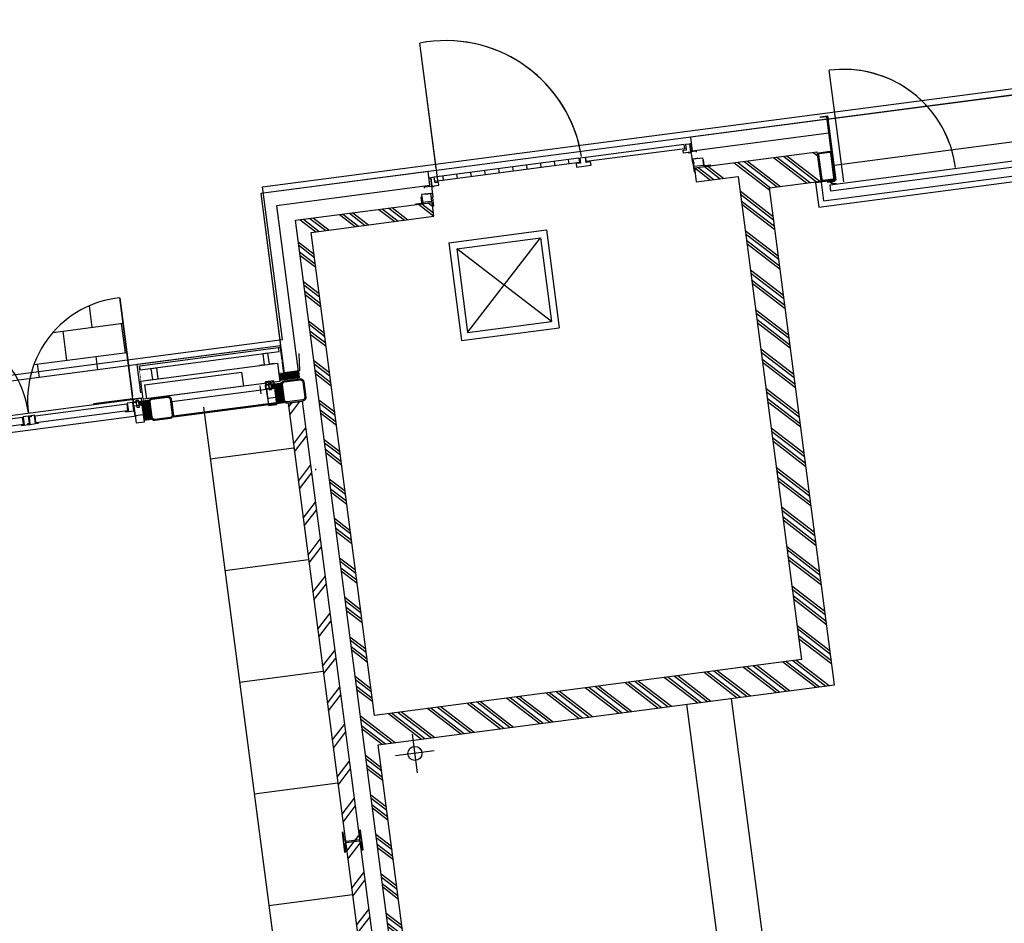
# Model space of a CAD drawing. Header units: metres. Extents: x 118125 to 118320, y 454784 to 455719.
# Tile 19 of 28: x 118272.47 to 118279.45, y 455193.33 to 455199.73. Entities that reach past the tile are written whole.
import ezdxf

# ---------------------------------------------------------------- set-up
doc = ezdxf.new("R2010")
doc.units = ezdxf.units.M
doc.header["$LTSCALE"] = 0.5
for name, color, linetype in [('28HH2-D2_STAALPROFIEL', 6, 'Continuous'), ('_gebouwen', 7, 'Continuous'), ('ZU_N_D_EB00--F-METSELWERK~-_-----', 7, 'Continuous')]:
    doc.layers.add(name, color=color, linetype=linetype)

# ---------------------------------------------------------------- blocks, each defined once
blk = doc.blocks.new('GZH404')
at = {"layer": '28HH2-D2_STAALPROFIEL'}
blk.add_lwpolyline([(0, 0), (40, 0), (40, 1, 0.4142135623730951), (37, 4), (10, 4, -0.4142135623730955), (4, 10, -1), (4, 10), (4, 37, 0.4142135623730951), (1, 40), (0, 40), (0, 0)], format="xyb", dxfattribs=at)
blk = doc.blocks.new('A$C06DD79C7')
at = {"layer": 'ZU_N_D_EB00--F-METSELWERK~-_-----'}
h = blk.add_hatch(dxfattribs=at)
h.set_pattern_fill('T,_O', color=256, scale=60, angle=89.99999999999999)
h.set_pattern_definition([(135, (12374.99999999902, -15691.07942050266), (-132.5825214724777, -132.5825214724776), [])])
h.paths.add_polyline_path([(8319.999999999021, -18502.15884100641), (8319.999999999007, -17849.99999999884), (16639.99999999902, -17849.99999999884), (16639.99999999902, -17749.99999999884), (8319.999999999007, -17749.99999999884), (8319.999999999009, -12879.9999999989), (8109.999999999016, -12879.9999999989), (8109.999999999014, -18502.15884100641)])
h = blk.add_hatch(dxfattribs=at)
h.set_pattern_fill('ANSI31', color=256, scale=100, angle=-90.00000000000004, style=0)
h.set_pattern_definition([(224.9999999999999, (41716.53653237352, -20625.13502828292), (-8.838834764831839, 8.838834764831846), [])])
h.paths.add_polyline_path([(16652.99999999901, -16720.36441090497), (16652.99999999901, -16770.29126614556), (16756.06679853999, -16770.29126614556), (16756.06679853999, -16720.36441090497)])
h = blk.add_hatch(dxfattribs=at)
h.set_pattern_fill('ANSI31', color=256, scale=50, angle=44.99999999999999, style=0)
h.set_pattern_definition([(90, (41716.53653237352, -20625.13502828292), (6.249999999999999, -5.81242994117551e-16), [])])
h.paths.add_polyline_path([(16788.12733505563, -16698.37673852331), (16788.12733505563, -16763.33571714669), (16765.81163629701, -16763.33571714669), (16765.81163629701, -16698.37673852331)])
h = blk.add_hatch(dxfattribs=at)
h.set_pattern_fill('ANSI37', color=256, scale=20, angle=-90.00000000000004, style=0)
h.set_pattern_definition([(224.9999999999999, (41716.53653237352, -20620.13502828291), (-1.767766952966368, 1.767766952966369), []), (134.9999999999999, (41716.53653237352, -20620.13502828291), (1.767766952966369, 1.767766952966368), [])])
h.paths.add_polyline_path([(16788.12733505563, -16763.33571714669), (16788.12733505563, -16769.70540061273), (16765.81055938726, -16769.70540061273), (16765.81055938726, -16763.33571714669)])
h = blk.add_hatch(dxfattribs=at)
h.set_pattern_fill('ANSI31', color=256, scale=100, angle=-90.00000000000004, style=0)
h.set_pattern_definition([(224.9999999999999, (41716.53653237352, -21574.8437621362), (-8.838834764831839, 8.838834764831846), [])])
h.paths.add_polyline_path([(16652.99999999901, -17670.07314475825), (16652.99999999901, -17719.99999999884), (16756.06679853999, -17719.99999999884), (16756.06679853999, -17670.07314475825)])
h = blk.add_hatch(dxfattribs=at)
h.set_pattern_fill('ANSI31', color=256, scale=50, angle=44.99999999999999, style=0)
h.set_pattern_definition([(90, (41716.53653237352, -21574.8437621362), (6.249999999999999, -5.81242994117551e-16), [])])
h.paths.add_polyline_path([(16788.12733505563, -17648.0854723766), (16788.12733505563, -17713.04445099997), (16765.81163629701, -17713.04445099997), (16765.81163629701, -17648.0854723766)])
h = blk.add_hatch(dxfattribs=at)
h.set_pattern_fill('ANSI37', color=256, scale=20, angle=-90.00000000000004, style=0)
h.set_pattern_definition([(224.9999999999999, (41716.53653237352, -21569.84376213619), (-1.767766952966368, 1.767766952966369), []), (134.9999999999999, (41716.53653237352, -21569.84376213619), (1.767766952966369, 1.767766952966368), [])])
h.paths.add_polyline_path([(16788.12733505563, -17713.04445099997), (16788.12733505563, -17719.41413446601), (16765.81055938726, -17719.41413446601), (16765.81055938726, -17713.04445099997)])
h = blk.add_hatch(dxfattribs=at)
h.set_pattern_fill('ANSI31', color=256, scale=100, angle=180, style=0)
h.set_pattern_definition([(225, (39279.51062827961, -12174.61790978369), (8.838834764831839, -8.838834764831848), [])])
h.paths.add_polyline_path([(16808.09139610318, -17713.32170416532), (16808.09139610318, -17853.27109424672), (16851.63458645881, -17853.27109424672), (16851.63458645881, -17713.32170416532)])
h = blk.add_hatch(dxfattribs=at)
h.set_pattern_fill('10300013,O', color=256, scale=100000, angle=269.9999999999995)
h.set_pattern_definition([(44.9999999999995, (12759.72175998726, -19839.99999999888), (-141.4213562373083, 141.4213562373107), []), (44.9999999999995, (12759.72175998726, -19769.28999999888), (-141.4213562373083, 141.4213562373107), [])])
h.paths.add_polyline_path([(11149.99999999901, -20599.99999999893), (11149.99999999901, -18069.99999999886), (14149.99999999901, -18069.99999999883), (14149.99999999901, -21339.99999999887), (17709.99999999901, -21339.9999999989), (17709.99999999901, -21709.99999999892), (17919.99999999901, -21709.9999999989), (17919.99999999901, -20829.9999999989), (17819.99999999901, -20829.9999999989), (17819.99999999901, -21129.9999999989), (14359.99999999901, -21129.99999999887), (14359.99999999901, -18069.99999999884), (17819.99999999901, -18069.99999999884), (17819.99999999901, -18949.9999999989), (17919.99999999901, -18949.9999999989), (17919.99999999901, -17969.99999999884), (8319.999999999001, -17969.99999999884), (8319.999999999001, -18069.99999999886), (10939.99999999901, -18069.99999999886), (10939.99999999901, -20389.99999999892), (7599.443519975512, -20389.99999999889), (7599.443519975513, -20599.9999999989)])
for p, q in [((16809.99999999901, -15112.22266807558), (16809.99999999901, -16670.29126614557)), ((16689.99999999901, -15172.22266807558), (16689.99999999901, -16670.29126614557)), ((16736.2683317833, -15894.80751519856), (16728.2683317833, -15894.80751519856)), ((16733.26833178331, -15898.35860720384), (16728.26833178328, -15898.35860720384)), ((16728.26833178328, -15898.35860720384), (16728.2683317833, -15911.36488776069)), ((16728.2683317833, -15911.36488776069), (16728.2683317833, -15951.36488776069)), ((16728.2683317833, -15951.36488776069), (16788.2683317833, -15951.36488776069)), ((16728.2683317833, -15971.36488776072), (16728.2683317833, -15951.36488776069)), ((16730.2683317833, -15900.35860720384), (16733.26833178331, -15900.35860720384)), ((16730.2683317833, -15911.36488776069), (16730.2683317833, -15900.35860720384)), ((16780.2683317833, -15911.36488776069), (16730.2683317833, -15911.36488776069)), ((16730.2683317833, -15951.36488776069), (16730.26833178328, -15969.36488776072)), ((16733.26833178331, -15900.35860720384), (16733.26833178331, -15898.35860720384)), ((16736.2683317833, -15894.80751519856), (16736.2683317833, -15909.21764453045)), ((16736.2683317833, -15909.21764453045), (16786.2683317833, -15909.21764453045)), ((16780.2683317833, -15926.36488776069), (16780.2683317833, -15911.36488776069)), ((16788.2683317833, -15926.36488776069), (16780.2683317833, -15926.36488776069)), ((16786.2683317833, -15909.21764453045), (16786.2683317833, -15920.2239250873)), ((16788.2683317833, -15951.36488776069), (16788.2683317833, -15926.36488776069)), ((16733.26833178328, -15971.36488776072), (16728.2683317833, -15971.36488776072)), ((16730.26833178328, -15969.36488776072), (16733.26833178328, -15969.36488776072)), ((16733.26833178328, -15969.36488776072), (16733.26833178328, -15971.36488776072)), ((16812.99999999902, -16660.29126614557), (16812.99999999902, -16377.29566939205)), ((16788.2683317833, -16616.54798865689), (16730.2683317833, -16616.54798865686)), ((16809.99999999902, -16660.29126614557), (17536.22742648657, -16660.29126614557)), ((17536.22742648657, -16660.29126614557), (16830.7707655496, -16660.29126614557)), ((16848.46967020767, -16722.5340344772), (17050.0082408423, -16722.5340344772)), ((17049.99999999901, -17748.09005594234), (17049.99999999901, -16722.5340344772)), ((16899.99999999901, -16754.77049491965), (16799.99999999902, -16754.77049491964)), ((17009.99999999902, -16738.71625145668), (17040.0082408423, -16738.71625145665)), ((17009.99999999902, -16738.71625145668), (17009.99999999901, -17733.90783896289)), ((17039.99999999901, -16738.71625145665), (17039.99999999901, -17749.99999999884)), ((17039.99999999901, -16738.71625145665), (17039.99999999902, -17733.90783896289)), ((16644.99999999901, -17722.74359603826), (16644.99999999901, -16931.27202825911)), ((16654.99999999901, -16931.2720282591), (16644.99999999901, -16931.2720282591)), ((16754.99999999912, -16930.29126614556), (16654.99999999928, -16930.29126614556)), ((16654.99999999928, -16930.29126614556), (16654.99999999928, -17719.99999999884)), ((16654.99999999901, -16931.2720282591), (16654.99999999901, -17722.74359603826)), ((16754.99999999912, -17719.99999999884), (16754.99999999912, -16930.29126614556)), ((16689.99999999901, -17149.99999999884), (8319.999999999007, -17149.99999999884)), ((13119.99999999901, -17149.99999999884), (13119.99999999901, -17749.99999999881)), ((13919.99999999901, -17149.99999999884), (13919.99999999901, -17749.99999999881)), ((14719.99999999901, -17149.99999999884), (14719.99999999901, -17749.99999999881)), ((15519.99999999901, -17149.99999999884), (15519.99999999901, -17749.99999999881)), ((16319.99999999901, -17149.99999999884), (16319.99999999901, -17749.99999999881)), ((16788.2683317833, -17566.25672251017), (16730.2683317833, -17566.25672251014)), ((16639.99999999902, -17749.99999999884), (8319.999999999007, -17749.99999999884)), ((16639.99999999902, -17749.99999999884), (16639.99999999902, -17849.99999999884)), ((16654.99999999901, -17722.74359603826), (16644.99999999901, -17722.74359603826)), ((16654.99999999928, -17719.99999999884), (16754.99999999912, -17719.99999999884)), ((18139.99999999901, -17749.99999999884), (16851.63458645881, -17749.99999999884)), ((16851.63458645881, -17749.99999999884), (16851.63458645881, -17849.99999999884)), ((16855.96303477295, -17858.71420082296), (16856.34084900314, -17746.77214753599)), ((16856.34084900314, -17746.77214753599), (16934.32997593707, -17747.7671680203)), ((16949.99175915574, -17748.09005594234), (17054.99999999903, -17748.09005594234)), ((17009.99999999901, -17733.90783896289), (17039.99999999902, -17733.90783896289)), ((18139.99999999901, -18949.9999999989), (18139.99999999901, -17749.99999999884)), ((16639.99999999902, -17849.99999999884), (8319.999999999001, -17849.99999999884)), ((16152.09197311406, -17880.98076211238), (16142.09197311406, -17880.98076211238)), ((18039.99999999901, -17849.99999999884), (16851.63458645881, -17849.99999999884)), ((16979.17334114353, -17871.48959311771), (16855.96303477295, -17858.71420082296)), ((18039.99999999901, -18949.9999999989), (18039.99999999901, -17849.99999999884)), ((8319.999999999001, -17969.99999999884), (17919.99999999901, -17969.99999999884)), ((17919.99999999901, -17969.99999999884), (17919.99999999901, -18949.9999999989)), ((11149.99999999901, -18069.99999999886), (14149.99999999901, -18069.99999999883)), ((14149.99999999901, -18069.99999999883), (14149.99999999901, -21339.99999999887)), ((14359.99999999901, -21129.99999999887), (14359.99999999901, -18069.99999999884)), ((14359.99999999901, -18069.99999999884), (17819.99999999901, -18069.99999999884)), ((17819.99999999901, -18069.99999999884), (17819.99999999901, -18949.9999999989)), ((14055.00000058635, -18458.46206021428), (14055.00000058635, -18181.53793978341)), ((13916.53794037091, -18319.99999999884), (14193.46206080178, -18319.99999999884)), ((17819.99999999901, -18949.9999999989), (17919.99999999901, -18949.9999999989)), ((17892.01617190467, -18956.56501479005), (17892.01617190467, -18949.9999999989)), ((17954.99999999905, -18956.56501479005), (17892.01617190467, -18956.56501479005)), ((17954.99999999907, -18949.9999999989), (17954.99999999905, -18959.9999999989)), ((17960.5489360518, -18949.9999999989), (17954.99999999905, -18949.9999999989)), ((18094.99999999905, -18959.9999999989), (17954.99999999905, -18959.9999999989)), ((17984.25101831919, -18910.13820555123), (17984.25101831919, -18959.9999999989)), ((17991.9940670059, -18910.13820555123), (17984.25101831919, -18910.13820555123)), ((18028.00593299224, -18910.13820555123), (18035.74898167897, -18910.13820555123)), ((18029.99999999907, -18959.9999999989), (18029.99999999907, -18979.9999999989)), ((18035.74898167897, -18910.13820555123), (18035.74898167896, -18959.9999999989)), ((18039.99999999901, -18949.9999999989), (18139.99999999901, -18949.9999999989)), ((18089.45106394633, -18949.9999999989), (18094.99999999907, -18949.9999999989)), ((18094.99999999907, -18949.9999999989), (18094.99999999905, -18959.9999999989)), ((17619.99999999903, -19029.999999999), (16919.99999999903, -19029.999999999)), ((16919.99999999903, -19029.999999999), (16919.99999999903, -19729.999999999)), ((17619.99999999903, -19029.999999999), (17619.99999999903, -19729.999999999)), ((18034.58649656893, -18963.52308419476), (18034.58649656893, -19013.52308419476)), ((18094.58649656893, -18963.52308419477), (18034.58649656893, -18963.52308419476)), ((18034.58649656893, -19013.52308419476), (18054.58649656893, -19013.52308419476)), ((18054.58649656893, -18988.52308419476), (18094.58649656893, -18988.52308419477)), ((18054.58649656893, -19013.52308419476), (18054.58649656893, -18988.52308419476)), ((18064.5864965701, -20024.9999999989), (18064.5864965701, -18987.52308419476)), ((18064.5864965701, -18987.52308419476), (18094.5864965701, -18987.52308419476)), ((18094.58649656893, -18988.52308419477), (18094.58649656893, -18963.52308419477)), ((18094.5864965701, -20024.9999999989), (18094.5864965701, -18987.52308419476)), ((18155.3384342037, -19009.9999999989), (19053.19863341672, -19009.9999999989)), ((16969.99999999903, -19079.999999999), (17569.99999999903, -19679.999999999)), ((16969.99999999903, -19679.999999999), (17569.99999999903, -19079.999999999)), ((17569.99999999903, -19079.999999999), (16969.99999999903, -19079.999999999)), ((16969.99999999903, -19079.999999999), (16969.99999999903, -19679.999999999)), ((17569.99999999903, -19079.999999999), (17569.99999999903, -19679.999999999)), ((18094.5864965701, -19048.55321832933), (18064.5864965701, -19048.55321832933)), ((18094.5864965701, -19148.55321832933), (18064.5864965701, -19148.55321832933)), ((18094.5864965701, -19248.55321832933), (18064.5864965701, -19248.55321832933)), ((18094.5864965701, -19348.55321832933), (18064.5864965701, -19348.55321832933)), ((18094.5864965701, -19448.55321832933), (18064.5864965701, -19448.55321832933)), ((18094.5864965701, -19548.55321832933), (18064.5864965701, -19548.55321832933)), ((18094.5864965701, -19648.55321832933), (18064.5864965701, -19648.55321832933)), ((17619.99999999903, -19729.999999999), (16919.99999999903, -19729.999999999)), ((17569.99999999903, -19679.999999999), (16969.99999999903, -19679.999999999)), ((18094.5864965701, -19748.55321832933), (18064.5864965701, -19748.55321832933)), ((18094.5864965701, -19848.55321832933), (18064.5864965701, -19848.55321832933)), ((18059.5864965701, -19999.9999999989), (18034.5864965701, -19999.9999999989)), ((18034.5864965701, -19999.9999999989), (18034.5864965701, -20103.9999999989)), ((18059.5864965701, -20031.9999999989), (18059.5864965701, -19999.9999999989)), ((18094.5864965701, -19948.55321832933), (18064.5864965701, -19948.55321832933)), ((18094.5864965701, -20031.9999999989), (18059.5864965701, -20031.9999999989)), ((18059.5864965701, -20071.9999999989), (18094.5864965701, -20071.9999999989)), ((18059.5864965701, -20103.9999999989), (18059.5864965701, -20071.9999999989)), ((18094.5864965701, -20024.9999999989), (18064.5864965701, -20024.9999999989)), ((18064.58649657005, -20073.9999999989), (18094.58649657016, -20073.9999999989)), ((18064.58649657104, -20780.30374233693), (18064.58649657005, -20073.9999999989)), ((18094.5864965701, -20071.9999999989), (18094.5864965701, -20031.9999999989)), ((18094.5864965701, -20071.9999999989), (18094.5864965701, -20073.9999999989)), ((18094.58649657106, -20780.30374233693), (18094.58649657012, -20073.9999999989)), ((18034.5864965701, -20103.9999999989), (18059.5864965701, -20103.9999999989)), ((14149.99999999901, -20279.99999999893), (11149.99999999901, -20279.9999999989)), ((18034.58649657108, -20816.47691580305), (18034.58649657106, -20766.47691580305)), ((18034.58649657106, -20766.47691580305), (18054.58649657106, -20766.47691580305)), ((18054.58649657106, -20766.47691580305), (18054.58649657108, -20791.47691580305)), ((18064.58649657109, -20780.30374233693), (18094.58649657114, -20780.30374233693)), ((17919.99999999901, -20829.9999999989), (17819.99999999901, -20829.9999999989)), ((17819.99999999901, -20829.9999999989), (17819.99999999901, -21129.9999999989)), ((17954.99999999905, -20823.43498520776), (17892.01617190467, -20823.43498520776)), ((17892.01617190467, -20823.43498520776), (17892.01617190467, -20829.99999999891)), ((17919.99999999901, -20829.9999999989), (17919.99999999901, -21709.9999999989)), ((17955.00000000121, -20829.9999999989), (17955.00000000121, -20819.9999999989)), ((18095.00000000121, -20819.9999999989), (17955.00000000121, -20819.9999999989)), ((17960.54893605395, -20829.9999999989), (17955.00000000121, -20829.9999999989)), ((17984.25101832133, -20859.86179444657), (17984.25101832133, -20819.9999999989)), ((18030.00000000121, -20819.9999999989), (18030.00000000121, -20799.9999999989)), ((18094.58649657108, -20816.47691580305), (18034.58649657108, -20816.47691580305)), ((18035.74898168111, -20859.86179444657), (18035.74898168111, -20819.9999999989)), ((18139.99999999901, -20829.9999999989), (18039.99999999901, -20829.9999999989)), ((18039.99999999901, -21809.99999999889), (18039.99999999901, -20829.9999999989)), ((18054.58649657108, -20791.47691580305), (18094.58649657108, -20791.47691580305)), ((18089.45106394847, -20829.9999999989), (18095.00000000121, -20829.9999999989)), ((18094.58649657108, -20791.47691580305), (18094.58649657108, -20816.47691580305)), ((18095.00000000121, -20829.9999999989), (18095.00000000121, -20819.9999999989)), ((18139.99999999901, -21809.99999999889), (18139.99999999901, -20829.9999999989)), ((17991.99406700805, -20859.86179444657), (17984.25101832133, -20859.86179444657)), ((18028.00593299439, -20859.86179444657), (18035.74898168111, -20859.86179444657)), ((17819.99999999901, -21129.9999999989), (14359.99999999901, -21129.99999999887)), ((14149.99999999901, -21339.99999999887), (17709.99999999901, -21339.9999999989)), ((17709.99999999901, -21339.9999999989), (17709.99999999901, -21709.99999999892)), ((17703.99999999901, -21669.99999999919), (17528.99992117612, -21669.99999999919)), ((17528.99992117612, -21669.99999999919), (17528.99992117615, -26029.9999999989)), ((17703.99999999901, -21709.99999999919), (17703.99999999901, -21669.99999999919)), ((17703.99999999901, -21709.99999999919), (17568.99992117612, -21709.99999999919)), ((17568.99992117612, -21709.99999999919), (17568.99992117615, -25989.9999999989)), ((17709.99999999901, -21709.99999999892), (17919.99999999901, -21709.9999999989)), ((17809.99992014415, -21800.00000111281), (17809.99992014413, -25889.9999999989)), ((18039.99999999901, -21809.99999999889), (18139.99999999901, -21809.99999999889)), ((18139.99999999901, -21809.99999999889), (18139.99999999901, -25889.9999999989)), ((17683.03948845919, -21869.99999999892), (18392.4870544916, -21869.99999999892))]:
    blk.add_line(p, q, dxfattribs=at)
for points in [[(16783.42902303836, -15208.86636412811), (16734.39848668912, -15208.86636412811), (16734.39848668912, -15865.89376279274), (16783.42902303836, -15865.89376279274)], [(16783.42902303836, -16611.71616816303), (16734.39848668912, -16611.71616816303), (16734.39848668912, -15954.6887694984), (16783.42902303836, -15954.6887694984)], [(16786.2683317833, -16679.44247428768), (16783.26833178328, -16679.44247428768), (16783.26833178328, -16681.44247428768), (16788.26833178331, -16681.44247428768), (16788.2683317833, -16656.54798865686), (16788.2683317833, -16616.54798865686), (16730.2683317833, -16616.54798865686), (16730.26833178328, -16598.54798865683), (16733.26833178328, -16598.54798865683), (16733.26833178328, -16596.54798865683), (16728.2683317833, -16596.54798865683), (16728.2683317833, -16616.54798865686), (16728.2683317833, -16656.54798865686), (16786.2683317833, -16656.54798865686)], [(16759.99999999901, -16660.29126614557), (16639.99999999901, -16660.29126614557), (16639.99999999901, -16720.29126614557), (16759.99999999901, -16720.29126614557)], [(16652.99999999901, -16720.36441090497), (16652.99999999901, -16770.29126614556), (16756.06679853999, -16770.29126614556), (16756.06679853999, -16720.36441090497)], [(16689.99999999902, -16660.29126614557), (16809.99999999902, -16660.29126614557), (16809.99999999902, -16718.35986421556), (16689.99999999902, -16718.35986421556)], [(16799.36408091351, -16695.52846927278), (16747.31813627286, -16695.52846927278), (16747.31813627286, -16682.52374567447), (16799.36408091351, -16682.52374567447)], [(16785.60735274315, -16656.54798865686), (16785.60735274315, -16678.70513331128), (16759.99999999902, -16678.70513331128), (16759.99999999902, -16656.54798865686)], [(16788.12733505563, -16698.37673852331), (16788.12733505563, -16763.33571714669), (16765.81163629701, -16763.33571714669), (16765.81163629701, -16698.37673852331)], [(16809.99999999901, -16660.29126614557), (16789.99999999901, -16660.29126614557), (16789.99999999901, -16720.29126614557), (16809.99999999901, -16720.29126614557)], [(16788.12733505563, -16763.33571714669), (16788.12733505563, -16769.70540061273), (16765.81055938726, -16769.70540061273), (16765.81055938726, -16763.33571714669)], [(16759.99999999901, -17609.99999999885), (16639.99999999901, -17609.99999999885), (16639.99999999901, -17669.99999999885), (16759.99999999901, -17669.99999999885)], [(16689.99999999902, -17609.99999999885), (16809.99999999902, -17609.99999999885), (16809.99999999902, -17668.06859806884), (16689.99999999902, -17668.06859806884)], [(16799.36408091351, -17645.23720312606), (16747.31813627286, -17645.23720312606), (16747.31813627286, -17632.23247952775), (16799.36408091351, -17632.23247952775)], [(16785.60735274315, -17606.25672251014), (16785.60735274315, -17628.41386716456), (16759.99999999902, -17628.41386716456), (16759.99999999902, -17606.25672251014)], [(16809.99999999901, -17609.99999999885), (16789.99999999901, -17609.99999999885), (16789.99999999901, -17669.99999999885), (16809.99999999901, -17669.99999999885)], [(16652.99999999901, -17670.07314475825), (16652.99999999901, -17719.99999999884), (16756.06679853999, -17719.99999999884), (16756.06679853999, -17670.07314475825)], [(16788.12733505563, -17648.0854723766), (16788.12733505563, -17713.04445099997), (16765.81163629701, -17713.04445099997), (16765.81163629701, -17648.0854723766)], [(16788.12733505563, -17713.04445099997), (16788.12733505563, -17719.41413446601), (16765.81055938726, -17719.41413446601), (16765.81055938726, -17713.04445099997)], [(16808.09139610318, -17713.32170416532), (16808.09139610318, -17853.27109424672), (16851.63458645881, -17853.27109424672), (16851.63458645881, -17713.32170416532)], [(17984.25101831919, -18882.9999999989), (17929.25101831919, -18882.9999999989), (17929.25101831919, -18949.9999999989), (17984.25101831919, -18949.9999999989)], [(17984.25101831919, -20896.9999999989), (17929.25101831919, -20896.9999999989), (17929.25101831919, -20829.9999999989), (17984.25101831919, -20829.9999999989)], [(17693.99999999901, -21755.49999999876), (17703.99999999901, -21755.49999999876), (17703.99999999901, -21805.49999999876), (17693.99999999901, -21805.49999999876)], [(17695.99999999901, -21757.49999999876), (17701.99999999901, -21757.49999999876), (17701.99999999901, -21803.49999999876), (17695.99999999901, -21803.49999999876)], [(17629.99992014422, -25921.48927002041), (17629.99992014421, -21769.70462589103), (17674.99992014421, -21769.70462589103), (17674.99992014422, -25921.48927002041)]]:
    blk.add_lwpolyline(points, close=True, dxfattribs=at)
for points in [[(16786.2683317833, -15920.2239250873), (16783.26833178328, -15920.2239250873), (16783.26833178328, -15922.2239250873), (16788.26833178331, -15922.2239250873), (16788.2683317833, -15909.21764453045), (16788.2683317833, -15869.21764453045), (16730.2683317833, -15869.21764453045), (16730.26833178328, -15851.21764453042), (16733.26833178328, -15851.21764453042), (16733.26833178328, -15849.21764453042), (16728.2683317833, -15849.21764453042), (16728.2683317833, -15869.21764453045), (16728.2683317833, -15894.80751519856)], [(16799.99999999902, -16732.5340344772), (16929.99999999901, -16732.5340344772), (16929.99999999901, -17710.8548283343), (16799.99999999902, -17710.8548283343), (16799.99999999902, -16732.5340344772)], [(16899.99999999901, -16754.77049491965), (16899.99999999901, -17450.68339195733), (16799.99999999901, -17450.68339195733), (16799.99999999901, -16754.77049491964)], [(16930.0082408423, -16779.76126621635), (16930.0082408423, -16817.10814044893), (17010.0082408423, -16817.10814044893), (17010.0082408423, -16853.82471032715), (16930.0082408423, -16853.82471032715), (16930.0082408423, -16889.01118686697)], [(16929.99999999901, -17688.59023657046), (16929.99999999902, -17653.9466494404), (17009.99999999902, -17653.9466494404), (17009.99999999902, -17617.23007956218), (16929.99999999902, -17617.23007956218), (16929.99999999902, -17582.04360302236)], [(14149.99999999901, -20599.99999999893), (11149.99999999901, -20599.99999999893)]]:
    blk.add_lwpolyline(points, dxfattribs=at)
at = {"layer": 'ZU_N_D_EB00--F-METSELWERK~-_-----', "flags": 128}
for points in [[(16719.99999999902, -16770.29126614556), (16774.99999999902, -16770.29126614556, -0.414213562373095), (16799.99999999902, -16795.29126614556), (16799.99999999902, -16905.29126614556, -0.414213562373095), (16774.99999999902, -16930.29126614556), (16664.99999999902, -16930.29126614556, -0.414213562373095), (16639.99999999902, -16905.29126614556), (16639.99999999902, -16795.29126614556, -0.414213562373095), (16664.99999999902, -16770.29126614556)], [(16719.99999999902, -16778.29126614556), (16774.99999999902, -16778.29126614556, -0.414213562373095), (16791.99999999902, -16795.29126614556), (16791.99999999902, -16905.29126614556, -0.414213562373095), (16774.99999999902, -16922.29126614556), (16664.99999999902, -16922.29126614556, -0.414213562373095), (16647.99999999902, -16905.29126614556), (16647.99999999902, -16795.29126614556, -0.414213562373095), (16664.99999999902, -16778.29126614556)], [(13564.99999999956, -17866.49999999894), (13564.99999999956, -17857.99999999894), (13509.74999999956, -17857.99999999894, -0.4142135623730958), (13497.74999999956, -17845.99999999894), (13497.74999999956, -17753.99999999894, -0.4142135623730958), (13509.74999999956, -17741.99999999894), (13564.99999999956, -17741.99999999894), (13564.99999999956, -17733.49999999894), (13424.99999999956, -17733.49999999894), (13424.99999999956, -17741.99999999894), (13480.24999999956, -17741.99999999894, -0.4142135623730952), (13492.24999999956, -17753.99999999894), (13492.24999999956, -17845.99999999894, -0.4142135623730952), (13480.24999999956, -17857.99999999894), (13424.99999999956, -17857.99999999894), (13424.99999999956, -17866.49999999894)], [(16639.99999999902, -17799.99999999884), (16639.99999999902, -17744.99999999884, -0.414213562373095), (16664.99999999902, -17719.99999999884), (16774.99999999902, -17719.99999999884, -0.414213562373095), (16799.99999999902, -17744.99999999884), (16799.99999999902, -17854.99999999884, -0.414213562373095), (16774.99999999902, -17879.99999999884), (16664.99999999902, -17879.99999999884, -0.414213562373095), (16639.99999999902, -17854.99999999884)], [(16719.99999999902, -17727.99999999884), (16774.99999999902, -17727.99999999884, -0.414213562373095), (16791.99999999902, -17744.99999999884), (16791.99999999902, -17854.99999999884, -0.414213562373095), (16774.99999999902, -17871.99999999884), (16664.99999999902, -17871.99999999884, -0.414213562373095), (16647.99999999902, -17854.99999999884), (16647.99999999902, -17744.99999999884, -0.414213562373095), (16664.99999999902, -17727.99999999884)], [(17919.99999999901, -18832.9999999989), (17921.49999999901, -18832.9999999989, -0.414213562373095), (17924.99999999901, -18836.4999999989), (17924.99999999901, -18870.9999999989, 0.4142135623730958), (17931.99999999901, -18877.9999999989), (17966.49999999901, -18877.9999999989, -0.414213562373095), (17969.99999999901, -18881.4999999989), (17969.99999999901, -18882.9999999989), (17919.99999999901, -18882.9999999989)], [(17919.99999999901, -20946.9999999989), (17921.49999999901, -20946.9999999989, 0.414213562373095), (17924.99999999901, -20943.4999999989), (17924.99999999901, -20908.9999999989, -0.4142135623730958), (17931.99999999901, -20901.9999999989), (17966.49999999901, -20901.9999999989, 0.414213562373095), (17969.99999999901, -20898.4999999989), (17969.99999999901, -20896.9999999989), (17919.99999999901, -20896.9999999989)], [(17809.99999999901, -21709.99999999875), (17722.599999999, -21709.99999999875, 0.4142135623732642), (17709.99999999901, -21722.59999999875), (17709.99999999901, -21797.39999999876, 0.4142135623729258), (17722.599999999, -21809.99999999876), (17897.399999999, -21809.99999999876, 0.4142135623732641), (17909.99999999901, -21797.39999999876), (17909.99999999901, -21722.59999999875, 0.4142135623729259), (17897.399999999, -21709.99999999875)], [(17809.99999999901, -21716.29999999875), (17722.599999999, -21716.29999999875, 0.4142135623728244), (17716.299999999, -21722.59999999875), (17716.29999999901, -21797.39999999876, 0.414213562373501), (17722.59999999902, -21803.69999999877), (17897.39999999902, -21803.69999999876, 0.4142135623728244), (17903.69999999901, -21797.39999999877), (17903.69999999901, -21722.59999999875, 0.414213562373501), (17897.399999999, -21716.29999999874)]]:
    blk.add_lwpolyline(points, format="xyb", close=True, dxfattribs=at)
at = {"layer": 'ZU_N_D_EB00--F-METSELWERK~-_-----'}
for points, const_width in [([(17040.0082408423, -16732.5340344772), (16790.75600005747, -16732.5340344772), (16790.75600005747, -16769.47500552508)], 4), ([(17039.99999999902, -17742.48924216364), (16859.28203437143, -17742.48924216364), (16859.28203437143, -17710.8548283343)], 2)]:
    blk.add_lwpolyline(points, dxfattribs=dict(at, const_width=const_width))
at = {"layer": 'ZU_N_D_EB00--F-METSELWERK~-_-----', "flags": 128}
blk.add_lwpolyline([(18157.999999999, -21809.99999999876), (18157.999999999, -21765.99999999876), (18163.999999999, -21765.99999999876), (18163.99999999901, -21815.99999999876), (17703.99999999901, -21815.99999999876), (17703.99999999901, -21665.99999999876), (17709.99999999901, -21665.99999999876), (17709.99999999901, -21809.99999999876)], close=True, dxfattribs=at)
at = {"layer": 'ZU_N_D_EB00--F-METSELWERK~-_-----'}
blk.add_circle((14055.00000058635, -18319.99999999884), 50, dxfattribs=at)
for centre, radius, start, end in [((16806.47041818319, -15180.26937733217), 730.0304213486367, 270.2770171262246, 1.568159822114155), ((16806.4704181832, -16640.31315495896), 730.0304213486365, 358.4318401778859, 89.72298287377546), ((18078.1921505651, -19068.39707684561), 976.7537356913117, 274.3030047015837, 3.42758101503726), ((17723.52738891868, -21805.65903256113), 44.58317010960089, 131.4754440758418, 182.8664299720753), ((17723.52738891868, -21813.65903256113), 44.58317010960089, 131.4754440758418, 182.8664299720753), ((17683.03948849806, -21870.00000009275), 799.999999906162, 269.999999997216, 354.7078790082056)]:
    blk.add_arc(centre, radius, start, end, dxfattribs=at)
at = {"layer": 'ZU_N_D_EB00--F-METSELWERK~-_-----', "xscale": -1}
for p in [(16765.16805267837, -16770.29126614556), (16765.16805267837, -17719.99999999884)]:
    blk.add_blockref('GZH404', p, dxfattribs=at)

msp = doc.modelspace()

# ---------------------------------------------------------------- hatches: boundary and pattern name
at = {"layer": '_gebouwen'}
h = msp.add_hatch(dxfattribs=at)
h.set_pattern_fill('10300013,O', color=256, scale=99.75393699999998, angle=367.4698759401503)
h.set_pattern_definition([(142.4698759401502, (118276.9386578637, 455193.4504174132), (-0.1215358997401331, -0.1582163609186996), []), (142.4698759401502, (118276.8687204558, 455193.4412473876), (-0.1215358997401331, -0.1582163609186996), [])])
h.paths.add_polyline_path([(118277.8991105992, 455191.9568447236), (118275.396754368, 455191.6287416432), (118275.0076992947, 455194.5959624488), (118278.2419699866, 455195.020032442), (118277.7802913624, 455198.5411344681), (118278.1462485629, 455198.5891179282), (118278.1190147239, 455198.7968233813), (118277.2486299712, 455198.6827005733), (118277.2615984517, 455198.5837932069), (118277.5583205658, 455198.6226987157), (118278.0070307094, 455195.2005040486), (118274.9804654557, 455194.8036679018), (118274.5317553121, 455198.225862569), (118275.4021400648, 455198.3399853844), (118275.3891715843, 455198.4388927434), (118274.41987948, 455198.3118014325), (118275.6648555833, 455188.8166948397), (118275.7637629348, 455188.8296633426), (118275.423988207, 455191.4210361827), (118277.7186390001, 455191.7219054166), (118278.1518590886, 455188.417849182), (118278.3595645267, 455188.4450830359)])
h = msp.add_hatch(dxfattribs=at)
h.set_pattern_fill('BRICK', color=256, scale=0.03291879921, angle=90.0535627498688)
h.set_pattern_definition([(187.4698759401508, (118248.1712183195, 455217.9133667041), (0.02717549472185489, -0.207260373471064), []), (277.4698759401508, (118248.1712183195, 455217.9133667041), (0.4145207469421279, 0.05435098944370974), [0.2090343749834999, -0.2090343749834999]), (277.4698759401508, (118247.9639579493, 455217.8861912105), (0.4145207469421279, 0.05435098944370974), [-0.2090343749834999, 0.2090343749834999])])
h.paths.add_polyline_path([(118272.5368534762, 455197.1896159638), (118273.2373070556, 455197.281457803), (118273.1742506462, 455197.762372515, 0.3253126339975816)])
h = msp.add_hatch(dxfattribs=at)
h.set_pattern_fill('ANSI31', color=256, scale=0.09975393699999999, angle=277.4698759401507, style=0)
h.set_pattern_definition([(322.4698759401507, (118265.9178115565, 455218.6863553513), (0.007595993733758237, 0.00988852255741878), [])])
h.paths.add_polyline_path([(118274.3102035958, 455197.1787546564), (118274.4486238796, 455197.1969039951), (118274.4429769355, 455197.2399714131), (118274.3045567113, 455197.2218220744)])
h = msp.add_hatch(dxfattribs=at)
h.set_pattern_fill('ANSI31', color=256, scale=0.04987696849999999, angle=142.4698759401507, style=0)
h.set_pattern_definition([(187.4698759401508, (118274.8992810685, 455222.3158217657), (-0.0008105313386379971, 0.006181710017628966), [])])
h.paths.add_polyline_path([(118274.2482692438, 455197.1505485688), (118274.3125184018, 455197.1589727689), (118274.3154124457, 455197.1369009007), (118274.2511632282, 455197.1284766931)])
h = msp.add_hatch(dxfattribs=at)
h.set_pattern_fill('ANSI37', color=256, scale=0.0199507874, angle=7.469875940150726, style=0)
h.set_pattern_definition([(322.4698759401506, (118274.8943357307, 455222.3151733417), (-0.001519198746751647, -0.001977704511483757), []), (232.4698759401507, (118274.8943357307, 455222.3151733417), (-0.001977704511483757, 0.001519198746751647), [])])
h.paths.add_polyline_path([(118274.3125184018, 455197.1589727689), (118274.3188184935, 455197.1597988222), (118274.3217126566, 455197.1377258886), (118274.3154125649, 455197.1368998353)])
h = msp.add_hatch(dxfattribs=at)
h.set_pattern_fill('ANSI31', color=256, scale=0.09975393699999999, angle=7.469875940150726, style=0)
h.set_pattern_definition([(322.4698759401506, (118274.8992810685, 455222.3158217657), (-0.007595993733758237, -0.00988852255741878), [])])
h.paths.add_polyline_path([(118274.2875406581, 455197.019749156), (118274.3369219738, 455197.0262239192), (118274.3235557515, 455197.1281645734), (118274.2741744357, 455197.1216898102)])
h = msp.add_hatch(dxfattribs=at)
h.set_pattern_fill('T,_O', color=256, scale=0.05985236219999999, angle=187.4698759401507)
h.set_pattern_definition([(232.4698759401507, (118272.8849626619, 455192.5318464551), (0.1483278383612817, -0.1139399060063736), [])])
h.paths.add_polyline_path([(118276.191199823, 455188.885707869), (118275.5461667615, 455188.8011326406), (118274.4671874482, 455197.0302250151), (118274.3682800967, 455197.0172565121), (118275.44725941, 455188.7881641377), (118270.6304709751, 455188.1565981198), (118270.6577048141, 455187.9488926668), (118276.2184337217, 455188.678002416)])
h = msp.add_hatch(dxfattribs=at)
h.set_pattern_fill('ANSI31', color=256, scale=0.04987696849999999, angle=142.4698759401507, style=0)
h.set_pattern_definition([(187.4698759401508, (118273.9599492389, 455222.1926587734), (-0.0008105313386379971, 0.006181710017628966), [])])
h.paths.add_polyline_path([(118273.3089373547, 455197.0273855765), (118273.3731865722, 455197.035809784), (118273.3760806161, 455197.0137379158), (118273.3118313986, 455197.0053137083)])
h = msp.add_hatch(dxfattribs=at)
h.set_pattern_fill('ANSI31', color=256, scale=0.09975393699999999, angle=7.469875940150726, style=0)
h.set_pattern_definition([(322.4698759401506, (118273.9599492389, 455222.1926587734), (-0.007595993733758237, -0.00988852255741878), [])])
h.paths.add_polyline_path([(118273.348208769, 455196.8965861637), (118273.3975901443, 455196.9030609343), (118273.3842239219, 455197.0050015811), (118273.3348425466, 455196.9985268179)])
h = msp.add_hatch(dxfattribs=at)
h.set_pattern_fill('ANSI37', color=256, scale=0.0199507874, angle=7.469875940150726, style=0)
h.set_pattern_definition([(322.4698759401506, (118273.9550039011, 455222.1920103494), (-0.001519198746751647, -0.001977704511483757), []), (232.4698759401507, (118273.9550039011, 455222.1920103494), (-0.001977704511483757, 0.001519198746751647), [])])
h.paths.add_polyline_path([(118273.3731865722, 455197.035809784), (118273.379486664, 455197.0366358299), (118273.3823808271, 455197.0145628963), (118273.3760807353, 455197.0137368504)])

# ---------------------------------------------------------------- linework, layer by layer
for p, q in [((118275.4312421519, 455198.5784170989), (118275.3015571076, 455199.5674907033)), ((118278.1893913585, 455199.0273880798), (118282.2248116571, 455199.5565029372)), ((118278.3079967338, 455198.583201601), (118278.2042487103, 455199.37446048)), ((118278.2222966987, 455198.6996968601), (118282.2676077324, 455199.2301085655)), ((118278.1893913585, 455199.0273880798), (118277.2200992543, 455198.9002967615)), ((118278.2023598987, 455198.9284807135), (118278.1893913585, 455199.0273880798)), ((118278.1301586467, 455198.404908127), (118282.4425195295, 455198.9703347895)), ((118278.1645341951, 455198.4496584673), (118282.3977691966, 455199.0047103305)), ((118277.2200992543, 455198.9002967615), (118277.2330677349, 455198.8013894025)), ((118278.2023598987, 455198.9284807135), (118277.2330677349, 455198.8013894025)), ((118277.1768354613, 455198.8489346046), (118276.4782490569, 455198.7573375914)), ((118277.1807259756, 455198.8192623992), (118276.4821396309, 455198.727665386)), ((118277.1683471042, 455198.8075785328), (118277.1930739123, 455198.8108206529)), ((118277.1709408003, 455198.787797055), (118277.1683471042, 455198.8075785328)), ((118277.1807259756, 455198.8192623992), (118277.1768354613, 455198.8489346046)), ((118277.18788652, 455198.850383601), (118277.2126133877, 455198.8536257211)), ((118277.1930739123, 455198.8108206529), (118277.18788652, 455198.850383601)), ((118277.2126133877, 455198.8536257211), (118277.2203944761, 455198.7942813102)), ((118277.2259350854, 455198.8557884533), (118277.2160443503, 455198.8544915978)), ((118277.2160443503, 455198.8544915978), (118277.2342002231, 455198.7160212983)), ((118277.2266546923, 455198.850300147), (118277.2259350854, 455198.8557884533)), ((118276.4297844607, 455198.7509830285), (118275.4036434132, 455198.6164378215)), ((118276.3541729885, 455198.7410690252), (118276.3580635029, 455198.7113968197)), ((118276.4297844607, 455198.7509830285), (118276.4336750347, 455198.721310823)), ((118276.476270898, 455198.7570782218), (118276.4367079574, 455198.7518908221)), ((118276.4367079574, 455198.7518908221), (118276.4412469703, 455198.7172732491)), ((118276.476270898, 455198.7570782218), (118276.4782490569, 455198.7573375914)), ((118276.4808099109, 455198.7224606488), (118276.476270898, 455198.7570782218)), ((118276.4821396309, 455198.727665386), (118276.4782490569, 455198.7573375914)), ((118277.2203944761, 455198.7942813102), (118277.1709408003, 455198.787797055)), ((118277.2244738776, 455198.7902018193), (118277.2046924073, 455198.7876081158)), ((118277.2631545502, 455198.8010574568), (118277.2237283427, 455198.7958879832)), ((118277.2698330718, 455198.750122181), (118277.2304068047, 455198.7449527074)), ((118277.2486299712, 455198.6827005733), (118278.1190147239, 455198.7968233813)), ((118277.2641587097, 455198.7933990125), (118277.2631545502, 455198.8010574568)), ((118277.2688289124, 455198.7577806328), (118277.2698330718, 455198.750122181)), ((118278.1462485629, 455198.5891179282), (118278.1190147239, 455198.7968233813)), ((118276.4336750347, 455198.721310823), (118275.4075339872, 455198.586765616)), ((118275.8596361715, 455198.6762265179), (118275.8635266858, 455198.6465543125)), ((118275.958543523, 455198.6891950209), (118275.9624340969, 455198.6595228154)), ((118276.0574508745, 455198.7021635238), (118276.0613414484, 455198.6724913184)), ((118276.156358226, 455198.7151320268), (118276.1602487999, 455198.6854598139)), ((118276.2552655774, 455198.7281005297), (118276.2591561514, 455198.6984283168)), ((118276.4412469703, 455198.7172732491), (118276.4095966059, 455198.7131233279)), ((118276.4095966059, 455198.7131233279), (118276.412838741, 455198.68839649)), ((118276.412838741, 455198.68839649), (118276.5157023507, 455198.7018837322)), ((118276.5124602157, 455198.72661057), (118276.4808099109, 455198.7224606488)), ((118276.5157023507, 455198.7018837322), (118276.5124602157, 455198.72661057)), ((118277.2440909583, 455198.7173181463), (118277.2342002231, 455198.7160212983)), ((118277.2375976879, 455198.716466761), (118277.2457657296, 455198.654171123)), ((118277.2433713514, 455198.7228064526), (118277.2440909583, 455198.7173181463)), ((118277.2486299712, 455198.6827005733), (118277.2615984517, 455198.5837932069)), ((118275.3606408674, 455198.656488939), (118274.1737525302, 455198.5008669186)), ((118275.3736094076, 455198.5575815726), (118275.3606408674, 455198.656488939)), ((118275.3664766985, 455198.6119806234), (118275.3763674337, 455198.6132774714)), ((118275.3671963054, 455198.6064923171), (118275.3664766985, 455198.6119806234)), ((118275.3763674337, 455198.6132774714), (118275.3945233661, 455198.4748071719)), ((118275.4046324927, 455198.6165675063), (118275.3799056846, 455198.6133253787)), ((118275.3799056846, 455198.6133253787), (118275.387686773, 455198.5539809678)), ((118275.4075339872, 455198.586765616), (118275.4036434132, 455198.6164378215)), ((118275.4098198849, 455198.5770045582), (118275.4046324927, 455198.6165675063)), ((118275.4640067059, 455198.6243525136), (118275.4678972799, 455198.5946803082)), ((118275.5629140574, 455198.6373210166), (118275.5668046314, 455198.6076488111)), ((118275.6618214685, 455198.6502895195), (118275.6657119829, 455198.6206173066)), ((118275.76072882, 455198.6632580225), (118275.7646193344, 455198.6335858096)), ((118277.2457657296, 455198.654171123), (118277.2522590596, 455198.6550225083)), ((118277.2615984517, 455198.5837932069), (118277.5583205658, 455198.6226987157)), ((118277.5583205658, 455198.6226987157), (118278.0070307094, 455195.2005040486)), ((118275.3736094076, 455198.5575815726), (118274.2856284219, 455198.4149280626)), ((118275.3347344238, 455198.5482075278), (118275.3840514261, 455198.5546738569)), ((118275.3357385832, 455198.5405490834), (118275.3347344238, 455198.5482075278)), ((118275.384796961, 455198.548987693), (118275.4045784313, 455198.5515813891)), ((118275.387686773, 455198.5539809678), (118275.4371404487, 455198.5604652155)), ((118275.4345467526, 455198.5802466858), (118275.4098198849, 455198.5770045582)), ((118275.4371404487, 455198.5604652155), (118275.4345467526, 455198.5802466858)), ((118277.7802913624, 455198.5411344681), (118278.1462485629, 455198.5891179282)), ((118278.2419699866, 455195.020032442), (118277.7802913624, 455198.5411344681)), ((118278.1470267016, 455198.5831834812), (118278.107463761, 455198.5779960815)), ((118278.107463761, 455198.5779960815), (118278.1301586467, 455198.404908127)), ((118278.1470267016, 455198.5831834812), (118278.1645341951, 455198.4496584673)), ((118274.1737525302, 455198.5008669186), (118274.3408342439, 455197.2265786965)), ((118275.340408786, 455198.5049306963), (118275.3414129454, 455198.4972722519)), ((118275.3414129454, 455198.4972722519), (118275.3907299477, 455198.503738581)), ((118275.3839130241, 455198.4789986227), (118275.384632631, 455198.4735103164)), ((118275.384632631, 455198.4735103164), (118275.3945233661, 455198.4748071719)), ((118275.3911259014, 455198.4743617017), (118275.3992939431, 455198.4120660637)), ((118274.2856284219, 455198.4149280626), (118274.4397415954, 455197.2395471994)), ((118274.41987948, 455198.3118014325), (118275.3891715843, 455198.4388927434)), ((118275.4021400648, 455198.3399853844), (118275.3891715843, 455198.4388927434)), ((118275.3992939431, 455198.4120660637), (118275.3928006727, 455198.4112146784)), ((118274.5317553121, 455198.225862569), (118275.4021400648, 455198.3399853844)), ((118275.6648555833, 455188.8166948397), (118274.41987948, 455198.3118014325)), ((118274.9804654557, 455194.8036679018), (118274.5317553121, 455198.225862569)), ((118275.5072029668, 455198.1525454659), (118276.1995544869, 455198.2433249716)), ((118275.5631409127, 455198.1095760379), (118276.1565850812, 455198.1873870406)), ((118275.6409519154, 455197.5161318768), (118276.1565850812, 455198.1873870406)), ((118276.1565850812, 455198.1873870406), (118276.234396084, 455197.5939428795)), ((118276.1995544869, 455198.2433249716), (118276.2903340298, 455197.5509734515)), ((118275.5072029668, 455198.1525454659), (118275.5979825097, 455197.4601939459)), ((118276.234396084, 455197.5939428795), (118275.5631409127, 455198.1095760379)), ((118275.5631409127, 455198.1095760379), (118275.6409519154, 455197.5161318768)), ((118273.2684314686, 455197.0440801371), (118273.1742506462, 455197.762372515)), ((118273.1742506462, 455197.762372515), (118273.2657378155, 455197.0646239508)), ((118275.5979825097, 455197.4601939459), (118276.2903340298, 455197.5509734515)), ((118275.6409519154, 455197.5161318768), (118276.234396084, 455197.5939428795)), ((118274.3132201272, 455197.4225290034), (118273.2988697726, 455197.2895297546)), ((118273.3161719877, 455197.2817376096), (118274.3164060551, 455197.4128859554)), ((118274.3261897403, 455197.3236134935), (118274.3125717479, 455197.427474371)), ((118273.3161719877, 455197.2817376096), (118274.3004897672, 455197.4107990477)), ((118273.3200625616, 455197.2520654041), (118274.3043802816, 455197.3811268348)), ((118274.3043802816, 455197.3811268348), (118274.3004897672, 455197.4107990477)), ((118274.4444565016, 455197.3684792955), (118274.4477992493, 455197.2449584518)), ((118273.3250052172, 455197.0902014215), (118273.2988686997, 455197.2895379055)), ((118273.3200625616, 455197.2520654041), (118273.3161709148, 455197.2817457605)), ((118274.3370313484, 455197.2308149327), (118274.3279014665, 455197.3080809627)), ((118274.4477992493, 455197.2449584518), (118274.3370313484, 455197.2308149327)), ((118274.3408342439, 455197.2265786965), (118274.4397415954, 455197.2395471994)), ((118273.3502067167, 455197.1453493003), (118273.3631752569, 455197.0464419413)), ((118274.1673163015, 455197.1400760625), (118274.1748379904, 455197.0827097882)), ((118274.3236940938, 455197.1271094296), (118273.5426140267, 455197.0246960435)), ((118274.3366625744, 455197.0282020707), (118274.3236940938, 455197.1271094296)), ((118271.7372776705, 455196.8433188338), (118273.2783222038, 455197.0453769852)), ((118273.2680424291, 455197.0470473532), (118272.9881389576, 455197.0103470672)), ((118273.2279844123, 455197.0169130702), (118273.2355061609, 455196.9595467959)), ((118273.5426140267, 455197.0246960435), (118273.5555825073, 455196.9257886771)), ((118273.5555825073, 455196.9257886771), (118274.3366625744, 455197.0282020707)), ((118273.5565525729, 455196.9259158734), (118274.3393761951, 455197.0285578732)), ((118274.3406730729, 455197.018667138), (118273.5578494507, 455196.9160251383)), ((118274.3393761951, 455197.0285578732), (118274.3406730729, 455197.018667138)), ((118274.3682800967, 455197.0172565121), (118274.4671874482, 455197.0302250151)), ((118274.3682800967, 455197.0172565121), (118275.44725941, 455188.7881641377)), ((118274.4671874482, 455197.0302250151), (118275.5461667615, 455188.8011326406)), ((118271.8121843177, 455196.7324111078), (118273.2938844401, 455196.9266881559)), ((118272.5286420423, 455196.9232047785), (118272.5395280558, 455196.9246321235)), ((118272.5351263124, 455196.8737510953), (118272.5286420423, 455196.9232047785)), ((118272.5700694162, 455196.9306487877), (118272.5453425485, 455196.9274066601)), ((118272.5453425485, 455196.9274066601), (118272.5463800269, 455196.9194940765)), ((118272.5778505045, 455196.8713043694), (118272.5700694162, 455196.9306487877)), ((118273.5565525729, 455196.9259158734), (118273.5578494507, 455196.9160251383)), ((118273.768351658, 455196.9888991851), (118274.8538152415, 455188.710353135)), ((118272.5208735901, 455196.8718823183), (118272.5351263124, 455196.8737510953)), ((118272.5208735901, 455196.8718823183), (118272.5219110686, 455196.8639697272)), ((118272.5267531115, 455196.8696349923), (118272.5247749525, 455196.8693756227)), ((118272.5247749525, 455196.8693756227), (118272.5254233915, 455196.8644302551)), ((118272.5254233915, 455196.8644302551), (118272.5382875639, 455196.8661169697)), ((118272.527142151, 455196.8666677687), (118272.5267531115, 455196.8696349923)), ((118272.5380281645, 455196.8680951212), (118272.527142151, 455196.8666677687)), ((118272.5463800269, 455196.9194940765), (118272.5315438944, 455196.9175487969)), ((118272.5315438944, 455196.9175487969), (118272.5380281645, 455196.8680951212)), ((118272.5382875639, 455196.8661169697), (118272.5778505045, 455196.8713043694)), ((118272.5775911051, 455196.8732825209), (118272.5953944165, 455196.8756168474)), ((118272.5976319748, 455196.8738980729), (118272.5778505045, 455196.8713043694)), ((118272.5950053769, 455196.8785840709), (118272.5969835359, 455196.8788434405)), ((118272.5953944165, 455196.8756168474), (118272.5950053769, 455196.8785840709)), ((118272.5969835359, 455196.8788434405), (118272.5976319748, 455196.8738980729)), ((118273.8163351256, 455196.6229419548), (118274.4097792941, 455196.700752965)), ((118274.5611040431, 455196.5516658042), (118274.562400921, 455196.541775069)), ((118273.9200831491, 455195.8316830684), (118274.5135273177, 455195.9094940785)), ((118278.0070307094, 455195.2005040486), (118274.9804654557, 455194.8036679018)), ((118274.0238311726, 455195.0404241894), (118274.6172752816, 455195.1182351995)), ((118275.0076992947, 455194.5959624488), (118278.2419699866, 455195.020032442)), ((118277.1935520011, 455194.8825663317), (118277.5826070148, 455191.9153455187)), ((118275.28524427, 455194.3974725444), (118275.249331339, 455194.6713708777)), ((118275.396754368, 455191.6287416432), (118275.0076992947, 455194.5959624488)), ((118275.4042369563, 455194.5523781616), (118275.1303386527, 455194.516465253)), ((118274.1275791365, 455194.2491653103), (118274.7210233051, 455194.3269763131)), ((118274.23132716, 455193.4579064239), (118274.8247713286, 455193.5357174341))]:
    msp.add_line(p, q, dxfattribs=at)
for points in [[(118259.6948716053, 455179.2299018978), (118257.5913921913, 455195.272587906), (118274.3281375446, 455197.4670707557), (118274.1864321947, 455198.5478203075), (118283.2260594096, 455199.7330750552), (118285.401415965, 455183.1652769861), (118279.1846272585, 455182.3501462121), (118279.384674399, 455180.8244391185), (118269.0334354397, 455179.4659644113), (118268.9047305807, 455180.4475626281), (118259.6948716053, 455179.2299018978)], [(118283.1941038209, 455199.6835942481), (118274.1737525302, 455198.5008669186), (118274.3151092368, 455197.4227766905), (118257.6195468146, 455195.2336936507), (118259.7178503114, 455179.230482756)], [(118274.2699326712, 455197.2961239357), (118274.2356675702, 455197.2916311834), (118274.2252927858, 455197.3707570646), (118274.1889774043, 455197.3659954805), (118274.1993521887, 455197.2868695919), (118274.1645501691, 455197.2823064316)], [(118273.341181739, 455197.0435582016), (118273.3243226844, 455197.1721377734), (118274.2919539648, 455197.2990113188), (118274.3088130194, 455197.1704317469), (118273.341181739, 455197.0435582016)], [(118273.3502067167, 455197.1453493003), (118274.0385157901, 455197.2355987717), (118274.0514843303, 455197.1366914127), (118273.3631752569, 455197.0464419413)], [(118273.371032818, 455197.1782705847), (118273.4079716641, 455197.1831139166), (118273.39759682, 455197.2622398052), (118273.4339122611, 455197.2670013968), (118273.4442870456, 455197.1878755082), (118273.4790890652, 455197.1924386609)], [(118277.5100555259, 455194.9240655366), (118277.8991105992, 455191.9568447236)]]:
    msp.add_lwpolyline(points, dxfattribs=at)
for points in [[(118278.1933263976, 455198.5791934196), (118278.1920295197, 455198.5890841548), (118278.2414831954, 455198.5955684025), (118278.2427800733, 455198.5856776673)], [(118278.1950451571, 455198.5814309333), (118278.1942670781, 455198.5873653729), (118278.2397644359, 455198.5933308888), (118278.2405425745, 455198.5873964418)], [(118274.3102035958, 455197.1787546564), (118274.4486238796, 455197.1969039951), (118274.4429769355, 455197.2399714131), (118274.3045567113, 455197.2218220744)], [(118274.2072242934, 455197.142631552), (118274.2291393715, 455197.1455050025), (118274.2324602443, 455197.1201774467), (118274.2105452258, 455197.1173039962)], [(118274.2077632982, 455197.1672431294), (118274.2103569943, 455197.1474616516), (118274.2697014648, 455197.1552427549), (118274.2671077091, 455197.1750242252)], [(118274.2233255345, 455197.0485542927), (118274.2077632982, 455197.1672431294), (118274.2651974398, 455197.1747737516), (118274.2807596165, 455197.0560849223)], [(118274.243994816, 455197.1612931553), (118274.2507443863, 455197.109815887), (118274.2378817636, 455197.1081293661), (118274.2311321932, 455197.1596066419)], [(118274.2482692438, 455197.1505485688), (118274.3125184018, 455197.1589727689), (118274.3154124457, 455197.1369009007), (118274.2511632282, 455197.1284766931)], [(118274.3125184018, 455197.1589727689), (118274.3188184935, 455197.1597988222), (118274.3217126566, 455197.1377258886), (118274.3154125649, 455197.1368998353)], [(118274.2142475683, 455197.1177894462), (118274.2298098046, 455196.999100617), (118274.2891542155, 455197.0068817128), (118274.2735919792, 455197.1255705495)], [(118274.2875406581, 455197.019749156), (118274.3369219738, 455197.0262239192), (118274.3235557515, 455197.1281645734), (118274.2741744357, 455197.1216898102)], [(118273.2678924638, 455197.0194685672), (118273.289807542, 455197.0223420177), (118273.2931284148, 455196.9970144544), (118273.2712133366, 455196.9941410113)], [(118273.2684314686, 455197.0440801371), (118273.2710251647, 455197.0242986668), (118273.3303695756, 455197.0320797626), (118273.3277758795, 455197.0518612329)], [(118273.2839937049, 455196.9253913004), (118273.2684314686, 455197.0440801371), (118273.3258656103, 455197.0516107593), (118273.341427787, 455196.93292193)], [(118273.2749157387, 455196.9946264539), (118273.2904779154, 455196.8759376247), (118273.3498223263, 455196.8837187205), (118273.3342601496, 455197.0024075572)], [(118273.3046629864, 455197.038130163), (118273.3114125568, 455196.9866528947), (118273.298549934, 455196.9849663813), (118273.2918003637, 455197.0364436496)], [(118273.3089373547, 455197.0273855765), (118273.3731865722, 455197.035809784), (118273.3760806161, 455197.0137379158), (118273.3118313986, 455197.0053137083)], [(118273.348208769, 455196.8965861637), (118273.3975901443, 455196.9030609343), (118273.3842239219, 455197.0050015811), (118273.3348425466, 455196.9985268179)], [(118273.3731865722, 455197.035809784), (118273.379486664, 455197.0366358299), (118273.3823808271, 455197.0145628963), (118273.3760807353, 455197.0137368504)]]:
    msp.add_lwpolyline(points, close=True, dxfattribs=at)
for points, const_width in [([(118274.308977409, 455197.4119119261), (118274.3324137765, 455197.2331685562), (118274.3011250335, 455197.229066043)], 0.00199507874), ([(118273.3100562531, 455197.2809440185), (118273.3423805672, 455197.0344152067), (118273.3789179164, 455197.0392059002)], 0.003990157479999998)]:
    msp.add_lwpolyline(points, dxfattribs=dict(at, const_width=const_width))
for points in [[(118274.3223754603, 455197.1371663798), (118274.3275628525, 455197.0976034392), (118274.326573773, 455197.0974737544, -0.4142135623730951), (118274.3232174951, 455197.100051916), (118274.3197160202, 455197.1267569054, 0.4142135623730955), (118274.3130034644, 455197.1319132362, 1), (118274.3130034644, 455197.1319132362), (118274.2862984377, 455197.128411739, -0.4142135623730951), (118274.2829422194, 455197.1309899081), (118274.2828125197, 455197.1319789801), (118274.3223754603, 455197.1371663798)], [(118273.3830436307, 455197.0140033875), (118273.388231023, 455196.9744404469), (118273.3872419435, 455196.9743107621, -0.4142135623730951), (118273.3838856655, 455196.9768889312), (118273.3803841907, 455197.0035939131, 0.4142135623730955), (118273.3736716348, 455197.0087502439, 1), (118273.3736716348, 455197.0087502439), (118273.3469666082, 455197.0052487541, -0.4142135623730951), (118273.3436103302, 455197.0078269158), (118273.3434806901, 455197.0088159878), (118273.3830436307, 455197.0140033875)]]:
    msp.add_lwpolyline(points, format="xyb", dxfattribs=at)
msp.add_circle((118275.2672877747, 455194.5344217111), 0.04987696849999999, dxfattribs=at)
for centre, radius, start, end in [((118275.4857598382, 455198.6107107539), 0.9743503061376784, 9.032452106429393, 100.8976000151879), ((118278.3079967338, 455198.583201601), 0.7980314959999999, 7.469820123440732, 97.47072519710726), ((118278.2391081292, 455198.614903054), 0.0444734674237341, 228.9447489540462, 280.3367693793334), ((118278.2470207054, 455198.6159405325), 0.0444734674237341, 228.9447489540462, 280.3367693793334), ((118273.2491293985, 455197.037998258), 0.7282340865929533, 95.90229485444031, 187.1929589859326), ((118271.8050386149, 455196.8486524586), 0.7282340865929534, 7.747125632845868, 99.0378779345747)]:
    msp.add_arc(centre, radius, start, end, dxfattribs=at)

# ---------------------------------------------------------------- block references
at = {"layer": '_gebouwen', "xscale": 0.0009975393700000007, "yscale": 0.0009975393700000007, "zscale": 0.0009975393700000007, "rotation": 97.46987594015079}
msp.add_blockref('A$C06DD79C7', (118258.9701822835, 455178.2571627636), dxfattribs=at)

doc.saveas('drawing.dxf')
